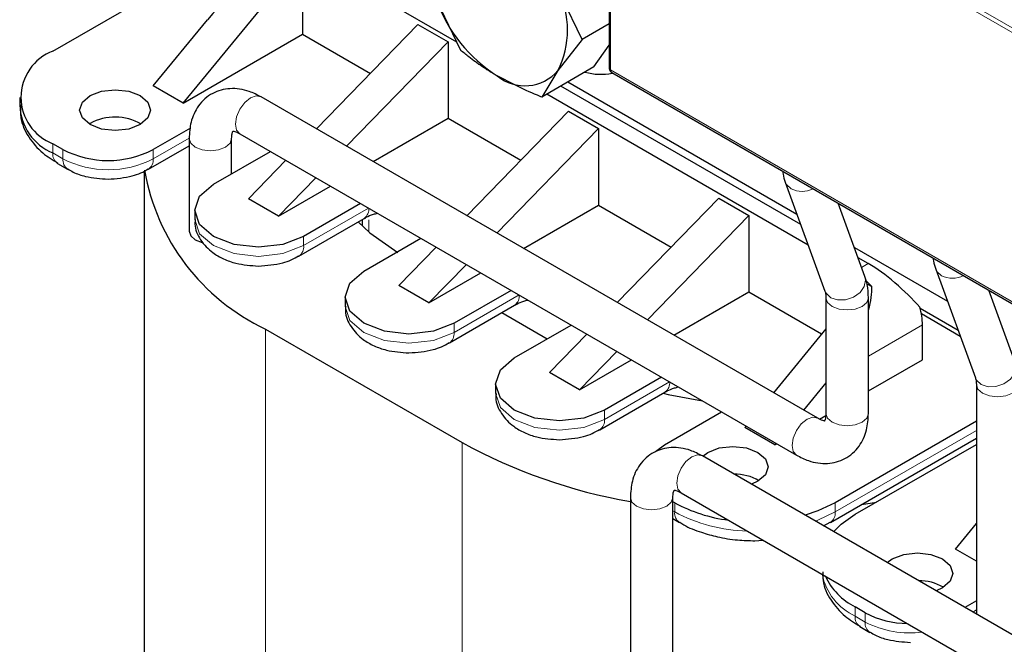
# Model space of a CAD drawing. Header units: millimetres. Extents: x 5 to 418, y 2 to 292.
# Tile 21 of 43: x 243 to 257, y 106 to 115. Entities that reach past the tile are written whole.
import ezdxf

# ---------------------------------------------------------------- set-up
doc = ezdxf.new("R2010")
doc.units = ezdxf.units.MM

msp = doc.modelspace()

# ---------------------------------------------------------------- linework, layer by layer
at = {"color": 7, "linetype": 'Continuous', "lineweight": 25}
for p, q in [((251.3589, 121.6255), (251.3589, 114.2812)), ((243.5134, 114.5213), (248.0813, 117.1583)), ((245.3519, 113.7865), (247.0348, 115.8359)), ((247.0348, 115.8359), (247.0348, 114.7581)), ((249.2071, 114.6472), (247.1762, 115.8196)), ((250.9772, 114.6861), (250.6357, 115.3905)), ((248.9211, 115.2371), (249.2626, 114.5328)), ((244.9276, 114.0315), (245.6926, 114.963)), ((248.6612, 114.897), (247.2294, 113.4248)), ((248.6612, 114.897), (249.0854, 114.6521)), ((251.3589, 114.9064), (250.9772, 114.6861)), ((245.3519, 113.7865), (247.0348, 114.7581)), ((247.0348, 114.7581), (247.9898, 114.2067)), ((249.0854, 114.6521), (247.6537, 113.1799)), ((249.0854, 114.6521), (249.0854, 113.5743)), ((250.9772, 114.6861), (250.6357, 114.2473)), ((251.1419, 114.2979), (251.3589, 114.6066)), ((251.1419, 114.2979), (250.4057, 113.8729)), ((250.6357, 114.2473), (250.4057, 113.8729)), ((251.393, 114.2201), (257.6721, 110.5953)), ((245.3519, 113.7865), (244.9276, 114.0315)), ((254.059, 112.0749), (250.675, 114.0284)), ((250.7741, 114.0856), (254.0062, 112.2197)), ((243.0448, 113.8682), (243.0448, 113.7375)), ((254.2983, 109.344), (246.4494, 113.8751)), ((254.1646, 111.7853), (250.477, 113.9141)), ((250.7825, 113.6724), (249.3507, 112.2002)), ((250.7825, 113.6724), (251.2068, 113.4275)), ((244.0367, 113.5007), (244.0231, 113.4926)), ((248.028, 112.9638), (249.0854, 113.5743)), ((249.0854, 113.5743), (250.1112, 112.9821)), ((245.4517, 113.4359), (244.9276, 113.1334)), ((246.1494, 113.3555), (253.9983, 108.8244)), ((249.775, 111.9553), (251.2068, 113.4275)), ((251.2068, 113.4275), (251.2068, 112.3497)), ((243.6549, 113.1334), (243.5134, 113.2151)), ((244.8614, 112.8563), (245.4337, 113.1867)), ((245.4337, 113.2886), (245.4337, 111.9821)), ((246.0337, 112.7923), (246.0337, 113.2886)), ((245.7762, 112.6436), (246.5794, 113.1073)), ((243.5797, 112.9379), (243.7211, 112.8563)), ((246.7979, 112.9811), (246.2711, 112.4395)), ((244.8011, 112.8295), (244.8011, 95.4797)), ((244.8472, 112.8494), (244.8595, 112.8552)), ((247.2222, 112.7362), (246.6954, 112.1945)), ((246.6954, 112.1945), (247.4279, 112.6174)), ((253.8413, 112.6718), (254.4008, 111.1377)), ((246.6954, 112.1945), (246.2711, 112.4395)), ((247.8522, 112.3725), (247.049, 111.9088)), ((250.1493, 111.7392), (251.2068, 112.3497)), ((251.2068, 112.3497), (252.2325, 111.7575)), ((251.472, 110.9756), (252.9038, 112.4478)), ((252.9038, 112.4478), (253.3281, 112.2029)), ((254.9644, 111.3432), (254.5879, 112.3757)), ((245.5126, 112.2762), (245.5126, 112.1455)), ((251.8963, 110.7307), (253.3281, 112.2029)), ((253.3281, 112.2029), (253.3281, 111.1251)), ((246.9827, 111.6316), (247.9019, 112.1623)), ((247.8745, 112.1465), (247.8745, 112.058)), ((247.8975, 111.419), (248.7007, 111.8826)), ((248.9192, 111.7565), (248.3925, 111.2149)), ((254.8151, 111.7527), (256.1275, 110.9951)), ((246.9685, 111.6248), (246.9809, 111.6306)), ((248.8167, 110.9699), (249.3435, 111.5116)), ((255.011, 111.5253), (254.8679, 111.6079)), ((248.8167, 110.9699), (249.5492, 111.3928)), ((255.9626, 111.4472), (256.5221, 109.9131)), ((254.9927, 111.2419), (255.0596, 111.2033)), ((248.8167, 110.9699), (248.3925, 111.2149)), ((249.9735, 111.1479), (249.1703, 110.6842)), ((252.2706, 110.5146), (253.3281, 111.1251)), ((253.3281, 111.1251), (254.354, 110.5328)), ((257.0858, 110.1186), (256.7092, 111.1511)), ((247.6339, 111.0516), (247.6339, 110.9209)), ((254.414, 111.044), (254.414, 109.4109)), ((255.014, 109.4109), (255.014, 111.044)), ((249.104, 110.407), (250.0232, 110.9377)), ((249.8438, 110.8341), (250.4854, 110.4637)), ((256.2784, 110.5812), (255.744, 110.8897)), ((256.3086, 110.4985), (255.7602, 110.8151)), ((246.5116, 110.6024), (249.2834, 109.0022)), ((250.0188, 110.1943), (250.822, 110.658)), ((250.5138, 109.9902), (251.0405, 110.5319)), ((254.414, 110.6059), (253.6738, 109.7045)), ((255.7747, 110.1699), (255.7747, 110.6598)), ((249.0899, 110.4002), (249.1022, 110.406)), ((250.9381, 109.7453), (251.4648, 110.287)), ((250.9381, 109.7453), (251.6706, 110.1682)), ((255.014, 109.7307), (255.7747, 110.1699)), ((250.9381, 109.7453), (250.5138, 109.9902)), ((252.0948, 109.9233), (251.2916, 109.4596)), ((254.414, 109.8444), (254.0981, 109.4596)), ((249.7552, 109.827), (249.7552, 109.6963)), ((251.2253, 109.1824), (252.1446, 109.7131)), ((256.5353, 109.8193), (256.5353, 106.5832)), ((252.1401, 108.9697), (252.9433, 109.4334)), ((254.3225, 109.3316), (254.4115, 109.3829)), ((256.5353, 109.3027), (254.5443, 108.1533)), ((251.2112, 109.1756), (251.2235, 109.1814)), ((253.2878, 109.2346), (253.2715, 109.2147)), ((253.6958, 108.9697), (253.2715, 109.2147)), ((254.478, 107.8762), (256.5353, 109.0638)), ((253.7121, 108.9896), (253.6958, 108.9697)), ((253.6958, 108.9697), (253.7212, 108.9844)), ((254.8271, 107.99), (256.5353, 108.9762)), ((259.1066, 105.0988), (252.672, 108.8135)), ((253.4554, 108.4554), (253.3642, 108.4138)), ((251.6563, 108.227), (251.6563, 92.0268)), ((252.2563, 92.0268), (252.2563, 108.227)), ((252.2816, 108.1533), (252.2563, 108.1679)), ((252.372, 108.2938), (258.8067, 104.5792)), ((254.9145, 108.1281), (255.1273, 108.1633)), ((252.2563, 107.929), (252.3478, 107.8762)), ((254.3785, 107.8283), (254.4741, 107.8793)), ((256.2414, 107.5002), (256.5353, 107.8582)), ((253.4129, 107.6169), (253.5261, 107.6276)), ((256.5353, 107.3305), (256.2414, 107.5002)), ((254.9686, 106.6022), (254.8271, 106.6838)), ((256.5353, 106.7719), (256.3719, 106.6775)), ((254.8934, 106.4066), (255.0348, 106.325))]:
    msp.add_line(p, q, dxfattribs=at)
at = {"color": 7, "linetype": 'Continuous', "lineweight": 18}
for p, q in [((251.3765, 114.2567), (251.3765, 121.601)), ((257.4646, 114.6051), (255.8703, 115.5255)), ((257.4434, 114.5504), (255.8491, 115.4708)), ((251.3765, 114.2567), (257.6556, 110.6319)), ((243.5134, 113.0844), (243.5134, 113.2151)), ((245.4346, 113.2954), (244.9276, 113.0028)), ((243.6549, 113.0028), (243.5134, 113.0844)), ((243.6549, 113.0028), (243.6549, 113.1334)), ((244.9276, 113.0028), (244.9276, 113.1334)), ((247.9653, 112.3072), (247.049, 111.7782)), ((247.9682, 111.9706), (247.9682, 112.1442)), ((247.049, 111.7782), (247.049, 111.9088)), ((255.011, 111.5253), (254.9177, 111.4714)), ((250.0867, 111.0826), (249.1703, 110.5535)), ((249.1703, 110.5535), (249.1703, 110.6842)), ((246.5116, 110.6024), (246.5116, 93.0958)), ((255.7747, 110.6598), (255.014, 110.2207)), ((252.208, 109.8579), (251.2916, 109.3289)), ((251.2916, 109.3289), (251.2916, 109.4596)), ((256.5353, 109.1721), (254.5443, 108.0227)), ((249.2834, 109.0022), (249.2834, 91.4956)), ((252.2816, 108.0227), (252.2563, 108.0373)), ((252.2816, 108.0227), (252.2816, 108.1533)), ((254.5443, 108.0227), (254.5443, 108.1533)), ((254.8271, 106.5531), (254.8271, 106.6838)), ((256.5353, 106.6412), (256.4851, 106.6122)), ((254.9686, 106.4715), (254.8271, 106.5531)), ((254.9686, 106.4715), (254.9686, 106.6022))]:
    msp.add_line(p, q, dxfattribs=at)
at = {"color": 7, "linetype": 'Continuous', "lineweight": 25, "flags": 128}
for points in [[(244.0367, 113.8927), (244.1989, 113.9552), (244.3902, 113.9772), (244.5816, 113.9552), (244.7438, 113.8927), (244.8522, 113.799), (244.8902, 113.6886), (244.8522, 113.5781), (244.7438, 113.4845), (244.5816, 113.4219), (244.3902, 113.3999), (244.1989, 113.4219), (244.0367, 113.4845), (243.9283, 113.5781), (243.8902, 113.6886), (243.9283, 113.799), (244.0367, 113.8927)], [(247.049, 111.9088), (246.757, 111.7962), (246.4126, 111.7566), (246.0682, 111.7962), (245.7762, 111.9088), (245.5811, 112.0774), (245.5126, 112.2762), (245.5811, 112.475), (245.7762, 112.6436)], [(247.8196, 112.1148), (247.9804, 111.96), (248.3783, 111.6801)], [(247.9019, 112.1623), (247.9019, 112.1623), (247.9062, 112.1649)], [(245.4337, 111.9821), (245.4566, 111.9159), (245.5216, 111.8597), (245.6189, 111.8221), (245.6365, 111.8183)], [(249.1703, 110.6842), (248.8783, 110.5716), (248.5339, 110.532), (248.1895, 110.5716), (247.8975, 110.6842), (247.7024, 110.8528), (247.6339, 111.0516), (247.7024, 111.2504), (247.8975, 111.419)], [(250.0232, 110.9377), (250.0232, 110.9377), (250.0276, 110.9403)], [(251.2916, 109.4596), (250.9996, 109.347), (250.6552, 109.3074), (250.3108, 109.347), (250.0188, 109.4596), (249.8237, 109.6281), (249.7552, 109.827), (249.8237, 110.0258), (250.0188, 110.1943)], [(252.1169, 109.6971), (252.1883, 109.6795), (252.6743, 109.5887)], [(252.1446, 109.7131), (252.1446, 109.7131), (252.1489, 109.7157)], [(252.0125, 108.8769), (252.0282, 108.891), (252.1401, 108.9697)], [(252.6762, 108.811), (252.7482, 108.8636), (252.9105, 108.9262), (253.1018, 108.9481), (253.2931, 108.9262), (253.4554, 108.8636), (253.5637, 108.77), (253.6018, 108.6595), (253.5637, 108.549), (253.4554, 108.4554), (253.4554, 108.4554)], [(254.5443, 108.1533), (254.3018, 108.0385), (254.1196, 107.9778)], [(254.523, 107.7449), (254.6282, 107.8501), (254.8271, 107.99)], [(255.2784, 107.3088), (255.3504, 107.3614), (255.5126, 107.424), (255.704, 107.446), (255.8953, 107.424), (256.0575, 107.3614), (256.1659, 107.2678), (256.204, 107.1573), (256.1659, 107.0469), (256.0575, 106.9532), (255.9664, 106.9116)]]:
    msp.add_lwpolyline(points, dxfattribs=at)
at = {"color": 7, "linetype": 'Continuous', "lineweight": 18, "flags": 128}
for points in [[(246.4494, 113.8751), (246.3806, 113.8885), (246.2994, 113.8602), (246.2183, 113.7947), (246.1494, 113.7019), (246.1034, 113.5959), (246.0873, 113.4928)], [(246.0873, 113.4928), (246.1034, 113.4084), (246.1494, 113.3555), (246.1494, 113.3555)], [(245.4337, 113.2885), (245.4566, 113.2223), (245.5216, 113.1661)], [(245.5216, 113.1661), (245.6189, 113.1286), (245.7337, 113.1154), (245.8486, 113.1286), (245.9459, 113.1661), (246.0109, 113.2223), (246.0337, 113.2886)], [(253.8412, 112.672), (253.8569, 112.6402), (253.9228, 112.5784)], [(247.049, 111.7782), (246.757, 111.6655), (246.4126, 111.626), (246.0682, 111.6655), (245.7762, 111.7782), (245.5811, 111.9467), (245.5126, 112.1455)], [(255.9626, 111.4473), (255.9782, 111.4156), (256.0441, 111.3538)], [(254.4822, 111.0443), (254.5787, 111.0124), (254.6909, 111.0152), (254.8019, 111.0523), (254.8947, 111.118), (254.9553, 111.2024), (254.9743, 111.2926), (254.9644, 111.3432)], [(254.4008, 111.1377), (254.4163, 111.1061), (254.4822, 111.0443)], [(254.414, 111.0416), (254.4368, 110.9777), (254.5019, 110.9215)], [(254.5019, 110.9215), (254.5992, 110.884), (254.714, 110.8708), (254.8288, 110.884), (254.9261, 110.9215), (254.9912, 110.9777), (255.014, 111.044), (255.014, 111.044)], [(249.1703, 110.5535), (248.8783, 110.4409), (248.5339, 110.4014), (248.1895, 110.4409), (247.8975, 110.5535), (247.7024, 110.7221), (247.6339, 110.9209)], [(256.6036, 109.8197), (256.7, 109.7878), (256.8122, 109.7906), (256.9232, 109.8276), (257.016, 109.8934), (257.0766, 109.9778), (257.0956, 110.0679), (257.0858, 110.1186)], [(256.5221, 109.9131), (256.5376, 109.8815), (256.6036, 109.8197)], [(251.2916, 109.3289), (250.9996, 109.2163), (250.6552, 109.1768), (250.3108, 109.2163), (250.0188, 109.3289), (249.8237, 109.4975), (249.7552, 109.6963)], [(256.5354, 109.817), (256.5582, 109.7531), (256.6232, 109.6969)], [(256.6232, 109.6969), (256.7205, 109.6593), (256.8353, 109.6462), (256.9501, 109.6593), (257.0475, 109.6969), (257.1125, 109.7531), (257.1353, 109.8193), (257.1353, 109.8194)], [(254.2982, 109.3441), (254.2295, 109.3574), (254.1483, 109.3292), (254.0671, 109.2637), (253.9983, 109.1708), (253.9523, 109.0648), (253.9362, 108.9617)], [(254.414, 109.4109), (254.4368, 109.3446), (254.5019, 109.2884)], [(254.5019, 109.2884), (254.5992, 109.2509), (254.714, 109.2377), (254.8288, 109.2509), (254.9261, 109.2884), (254.9912, 109.3446), (255.014, 109.4109)], [(253.9362, 108.9617), (253.9523, 108.8773), (253.9983, 108.8244), (253.9984, 108.8244)], [(252.672, 108.8135), (252.6032, 108.8268), (252.522, 108.7986), (252.4408, 108.7331), (252.372, 108.6403), (252.326, 108.5343), (252.3098, 108.4312), (252.326, 108.3468), (252.372, 108.2938), (252.372, 108.2938)], [(251.6563, 108.2269), (251.6791, 108.1607), (251.7442, 108.1045), (251.8415, 108.067), (251.9563, 108.0538), (252.0711, 108.067), (252.1684, 108.1045)], [(252.1684, 108.1045), (252.2334, 108.1607), (252.2563, 108.227), (252.2562, 108.2297)], [(254.5443, 108.0227), (254.3018, 107.9078), (254.2648, 107.8939)]]:
    msp.add_lwpolyline(points, dxfattribs=at)
at = {"color": 7, "linetype": 'Continuous', "lineweight": 25}
for centre, radius, start, end in [((249.4925, 114.8189), 1.2782, 333.43643, 26.56357), ((250.9372, 115.98), 2.1487, 200.22711, 237.36203), ((243.7613, 113.8682), 0.6986, 110.78342, 249.21658), ((250.1679, 114.6474), 0.6156, 230.75183, 319.4672), ((251.2456, 115.0322), 0.8386, 254.14682, 280.69545), ((243.8051, 113.7867), 0.7604, 182.16336, 247.44799), ((244.3897, 112.844), 0.7456, 60.45053, 118.25641), ((244.2912, 114.3617), 1.3833, 242.60967, 297.39033), ((247.805, 113.3562), 3.0424, 189.74292, 244.84072), ((254.1788, 110.4299), 1.1722, 41.28778, 46.33333), ((254.8191, 110.6498), 0.9556, 0.59619, 15.73941), ((252.9589, 115.6912), 7.6322, 241.2118, 260.17304), ((253.13, 107.8898), 0.6663, 59.42622, 91.04269), ((253.302, 110.0151), 2.1231, 241.2721, 262.90892), ((255.2608, 107.5291), 0.95, 205.39887, 242.84041), ((255.7321, 106.3877), 0.6663, 59.42622, 91.04269), ((255.5748, 107.7375), 1.287, 241.90046, 269.57002)]:
    msp.add_arc(centre, radius, start, end, dxfattribs=at)
at = {"color": 7, "linetype": 'Continuous', "lineweight": 18}
for centre, radius, start, end in [((251.3889, 114.2842), 0.0302, 185.6948, 245.62534), ((251.4145, 114.2519), 0.0384, 172.74417, 235.94365), ((243.6702, 113.0671), 0.1578, 173.70115, 234.98667), ((243.8111, 112.9853), 0.1572, 173.63406, 235.72409), ((244.2912, 114.231), 1.3833, 242.60967, 297.39033), ((244.7716, 112.9853), 0.157, 304.06107, 6.38534), ((254.0745, 112.8889), 0.3456, 243.95594, 297.09366), ((247.8059, 112.2934), 0.163, 307.97954, 5.41867), ((246.8929, 111.7607), 0.157, 304.06107, 6.38534), ((256.1959, 111.6643), 0.3456, 243.95594, 297.09366), ((249.9272, 111.0688), 0.163, 307.97954, 5.41867), ((249.0143, 110.5361), 0.157, 304.06107, 6.38534), ((252.0486, 109.8442), 0.163, 307.97954, 5.41867), ((251.1356, 109.3115), 0.157, 304.06107, 6.38534), ((252.4373, 108.0052), 0.1567, 173.58215, 236.30067), ((253.3553, 110.031), 2.2773, 241.86895, 268.7798), ((254.3883, 108.0052), 0.1569, 303.95942, 6.3945), ((255.1762, 107.3061), 0.8299, 191.19394, 245.12954), ((254.9839, 106.5358), 0.1578, 173.70115, 234.98667), ((255.1248, 106.4541), 0.1572, 173.63406, 235.72409), ((255.5965, 107.6687), 1.3519, 242.32324, 277.62737)]:
    msp.add_arc(centre, radius, start, end, dxfattribs=at)
at = {"color": 7, "linetype": 'Continuous', "lineweight": 25}
for centre, major_axis, ratio, start_param, end_param in [((246.2583, 114.6364), (1.0613, 1.2125), 0.398878, 0.5298398, 1.6496093), ((255.3156, 111.0479), (0.6282, -0.5581), 0.2415771, 1.0629477, 2.276173), ((253.895, 110.2278), (1.0613, 1.2125), 0.398878, 5.5696671, 5.9109715)]:
    msp.add_ellipse(centre, major_axis=major_axis, ratio=ratio, start_param=start_param, end_param=end_param, dxfattribs=at)
for points, knots in [([(249.7784, 114.1706), (249.7605, 114.1811), (249.7247, 114.202), (249.6723, 114.2342), (249.621, 114.2669), (249.5706, 114.3002), (249.5212, 114.3341), (249.4567, 114.3801), (249.3895, 114.4305), (249.3199, 114.4855), (249.2817, 114.517), (249.2626, 114.5328)], [0, 0, 0, 0, 0.0939264, 0.1878896, 0.2819603, 0.3760652, 0.4705282, 0.5650213, 0.754191, 0.8770756, 1, 1, 1, 1]), ([(251.3589, 114.2812), (251.3593, 114.2755), (251.3602, 114.2636), (251.3671, 114.2462), (251.3779, 114.2306), (251.388, 114.2236), (251.393, 114.2201)], [0, 0, 0, 0, 0.2304008, 0.4782323, 0.7374591, 1, 1, 1, 1]), ([(250.4057, 113.8729), (250.3988, 113.8756), (250.1762, 113.9647), (249.9742, 114.0693), (249.7784, 114.1706)], [0, 0, 0, 0, 0.0311177, 1, 1, 1, 1]), ([(246.4494, 113.8751), (246.3937, 113.9034), (246.2527, 113.9749), (246.0149, 114.0095), (245.7526, 113.9407), (245.5555, 113.7627), (245.45, 113.533), (245.4389, 113.3666), (245.4337, 113.2886)], [0, 0, 0, 0, 0.1228474, 0.3107962, 0.4863948, 0.6719073, 0.846182, 1, 1, 1, 1]), ([(243.0584, 113.7639), (243.0553, 113.7042), (243.0469, 113.5459), (243.1613, 113.3064), (243.3425, 113.0886), (243.5104, 112.987), (243.585, 112.9419)], [0, 0, 0, 0, 0.1783171, 0.4731687, 0.7659781, 1, 1, 1, 1]), ([(246.0337, 113.2886), (246.0354, 113.3137), (246.039, 113.3685), (246.0475, 113.3839), (246.0521, 113.3922)], [0, 0, 0, 0, 0.45650785, 1, 1, 1, 1]), ([(246.0526, 113.3936), (246.0504, 113.3934), (246.0453, 113.393), (246.096, 113.3845), (246.1374, 113.362), (246.1494, 113.3555)], [0, 0, 0, 0, 0.3563917, 0.8132173, 1, 1, 1, 1]), ([(243.7245, 112.8595), (243.7488, 112.8445), (243.8234, 112.7985), (244.0109, 112.7362), (244.1836, 112.7233), (244.2912, 112.7153)], [0, 0, 0, 0, 0.1540766, 0.472609, 1, 1, 1, 1]), ([(244.2912, 112.7153), (244.4074, 112.7243), (244.5682, 112.7367), (244.7543, 112.7986), (244.8232, 112.8399), (244.8572, 112.8603)], [0, 0, 0, 0, 0.5680735, 0.7867407, 1, 1, 1, 1]), ([(253.8055, 112.8275), (253.8065, 112.8136), (253.8105, 112.7589), (253.8281, 112.709), (253.8413, 112.6718)], [0, 0, 0, 0, 0.2530315, 1, 1, 1, 1]), ([(247.9074, 112.1628), (247.9153, 112.1681), (247.9462, 112.1888), (248.0118, 112.2158), (248.0714, 112.2306), (248.09, 112.2352)], [0, 0, 0, 0, 0.1924294, 0.7477387, 1, 1, 1, 1]), ([(245.5216, 112.1447), (245.5191, 112.124), (245.5068, 112.0247), (245.5893, 111.8478), (245.7392, 111.6886), (245.9177, 111.5872), (246.1308, 111.5101), (246.3044, 111.4982), (246.4126, 111.4907)], [0, 0, 0, 0, 0.0531428, 0.2544293, 0.4666816, 0.6111928, 0.7575981, 1, 1, 1, 1]), ([(246.4126, 111.4907), (246.5287, 111.4997), (246.6896, 111.5121), (246.8756, 111.574), (246.9445, 111.6153), (246.9785, 111.6357)], [0, 0, 0, 0, 0.5680735, 0.7867407, 1, 1, 1, 1]), ([(255.9268, 111.6028), (255.9278, 111.589), (255.9318, 111.5343), (255.9495, 111.4844), (255.9626, 111.4472)], [0, 0, 0, 0, 0.2530315, 1, 1, 1, 1]), ([(255.014, 111.044), (255.0112, 111.1067), (255.0066, 111.2107), (254.9764, 111.3056), (254.9644, 111.3432)], [0, 0, 0, 0, 0.60296098, 1, 1, 1, 1]), ([(254.4008, 111.1377), (254.405, 111.1242), (254.4119, 111.1022), (254.4134, 111.0603), (254.414, 111.044)], [0, 0, 0, 0, 0.6108971, 1, 1, 1, 1]), ([(250.0287, 110.9382), (250.0366, 110.9435), (250.0676, 110.9642), (250.1332, 110.9912), (250.1927, 111.006), (250.2113, 111.0106)], [0, 0, 0, 0, 0.1924294, 0.7477387, 1, 1, 1, 1]), ([(247.643, 110.9201), (247.6404, 110.8993), (247.6281, 110.8001), (247.7106, 110.6232), (247.8606, 110.464), (248.039, 110.3625), (248.2521, 110.2855), (248.4257, 110.2735), (248.5339, 110.2661)], [0, 0, 0, 0, 0.0531428, 0.2544293, 0.4666816, 0.6111928, 0.7575981, 1, 1, 1, 1]), ([(248.5339, 110.2661), (248.65, 110.2751), (248.8109, 110.2875), (248.9969, 110.3494), (249.0658, 110.3907), (249.0998, 110.4111)], [0, 0, 0, 0, 0.5680735, 0.7867407, 1, 1, 1, 1]), ([(256.5221, 109.9131), (256.5263, 109.8996), (256.5332, 109.8776), (256.5347, 109.8357), (256.5353, 109.8193)], [0, 0, 0, 0, 0.6108971, 1, 1, 1, 1]), ([(249.7643, 109.6955), (249.7617, 109.6747), (249.7494, 109.5755), (249.8319, 109.3986), (249.9819, 109.2394), (250.1604, 109.1379), (250.3735, 109.0609), (250.547, 109.0489), (250.6552, 109.0415)], [0, 0, 0, 0, 0.0531428, 0.2544293, 0.4666816, 0.6111928, 0.7575981, 1, 1, 1, 1]), ([(252.15, 109.7136), (252.158, 109.7189), (252.1889, 109.7396), (252.2545, 109.7666), (252.314, 109.7814), (252.3326, 109.786)], [0, 0, 0, 0, 0.1924294, 0.7477387, 1, 1, 1, 1]), ([(253.9983, 108.8244), (254.0541, 108.7961), (254.195, 108.7246), (254.4329, 108.6899), (254.6951, 108.7588), (254.8923, 108.9368), (254.9978, 109.1665), (255.0088, 109.3329), (255.014, 109.4109)], [0, 0, 0, 0, 0.1228474, 0.3107962, 0.4863948, 0.6719073, 0.846182, 1, 1, 1, 1]), ([(254.3951, 109.3059), (254.3973, 109.3061), (254.4024, 109.3065), (254.3518, 109.3149), (254.3103, 109.3375), (254.2983, 109.344)], [0, 0, 0, 0, 0.3563917, 0.8132173, 1, 1, 1, 1]), ([(254.414, 109.4109), (254.4127, 109.3866), (254.4098, 109.3297), (254.3915, 109.2993), (254.3944, 109.3021), (254.3953, 109.303)], [0, 0, 0, 0, 0.3455922, 0.8112524, 1, 1, 1, 1]), ([(250.6552, 109.0415), (250.7713, 109.0505), (250.9322, 109.0629), (251.1182, 109.1248), (251.1871, 109.1661), (251.2211, 109.1865)], [0, 0, 0, 0, 0.5680735, 0.7867407, 1, 1, 1, 1]), ([(252.672, 108.8135), (252.6162, 108.8417), (252.4753, 108.9133), (252.2374, 108.9479), (251.9752, 108.8791), (251.778, 108.7011), (251.6725, 108.4713), (251.6615, 108.305), (251.6563, 108.227)], [0, 0, 0, 0, 0.1228474, 0.3107962, 0.4863948, 0.6719073, 0.846182, 1, 1, 1, 1]), ([(252.2563, 108.227), (252.2579, 108.252), (252.2615, 108.3069), (252.27, 108.3223), (252.2747, 108.3306)], [0, 0, 0, 0, 0.4565079, 1, 1, 1, 1]), ([(252.2752, 108.332), (252.2729, 108.3318), (252.2679, 108.3314), (252.3185, 108.3229), (252.36, 108.3004), (252.372, 108.2938)], [0, 0, 0, 0, 0.3563917, 0.8132173, 1, 1, 1, 1]), ([(252.3531, 107.8802), (252.3717, 107.8672), (252.4591, 107.8062), (252.6422, 107.7389), (252.8959, 107.6657), (253.1521, 107.6244), (253.3311, 107.6192), (253.4129, 107.6169)], [0, 0, 0, 0, 0.0689275, 0.3233723, 0.5374688, 0.7886588, 1, 1, 1, 1]), ([(254.3727, 107.1778), (254.371, 107.1366), (254.3655, 106.997), (254.4762, 106.7753), (254.656, 106.5573), (254.824, 106.4558), (254.8987, 106.4107)], [0, 0, 0, 0, 0.1304261, 0.4424629, 0.7523384, 1, 1, 1, 1]), ([(255.0382, 106.3282), (255.0625, 106.3132), (255.1371, 106.2672), (255.3246, 106.2049), (255.4973, 106.1921), (255.605, 106.1841)], [0, 0, 0, 0, 0.1540766, 0.472609, 1, 1, 1, 1])]:
    msp.add_open_spline(points, degree=3, knots=knots, dxfattribs=at)

doc.saveas('drawing.dxf')
